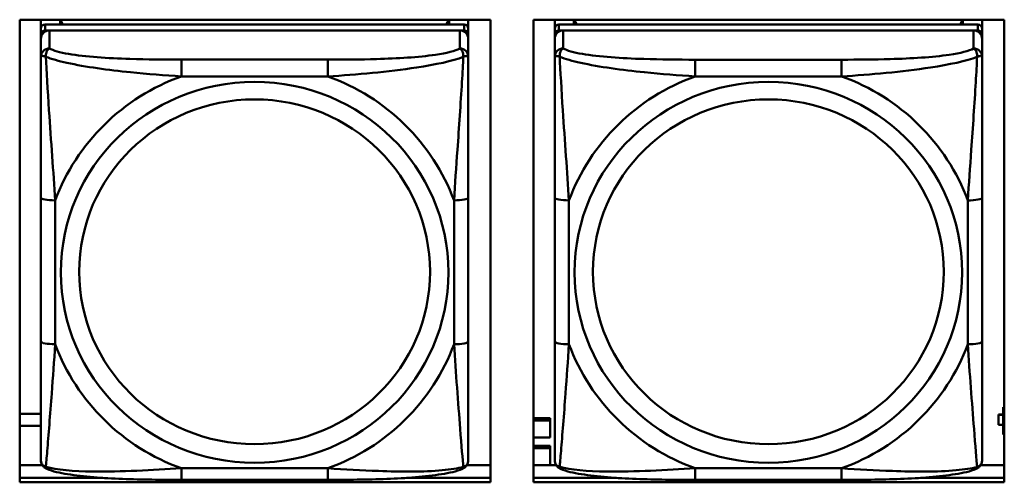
# Model space of a CAD drawing. Header units: inches. Extents: x 0.8 to 72.9, y -7.8 to 49.3.
# Tile 183 of 256: x 50.262 to 51.623, y 18.117 to 18.756. Entities that reach past the tile are written whole.
import ezdxf

# ---------------------------------------------------------------- set-up
doc = ezdxf.new("R2010")
doc.units = ezdxf.units.IN
doc.header["$MEASUREMENT"] = 0
doc.layers.add('Visible Edges(ROSSANSI)', color=7, linetype='Continuous', lineweight=50)
doc.layers.add('Visible Tangent Edges(ROSSANSI)', color=7, linetype='Continuous', lineweight=50)

msp = doc.modelspace()

# ---------------------------------------------------------------- linework, layer by layer
at = {"layer": 'Visible Edges(ROSSANSI)'}
for p, q in [((50.262, 18.1171), (50.262, 18.7558)), ((50.262, 18.7558), (50.9126, 18.7558)), ((50.2913, 18.2031), (50.2913, 18.7558)), ((50.2913, 18.7558), (50.2913, 18.753)), ((50.2913, 18.7501), (50.2913, 18.753)), ((50.2913, 18.7134), (50.2913, 18.7501)), ((50.876, 18.7493), (50.2972, 18.7493)), ((50.3179, 18.7493), (50.3179, 18.7558)), ((50.3217, 18.7493), (50.3184, 18.7558)), ((50.8548, 18.7558), (50.8515, 18.7493)), ((50.8553, 18.7558), (50.8553, 18.7493)), ((50.8819, 18.7558), (50.8819, 18.7435)), ((50.9126, 18.7558), (50.9126, 18.1171)), ((50.972, 18.1171), (50.972, 18.7558)), ((50.972, 18.7558), (51.6226, 18.7558)), ((51.0013, 18.2031), (51.0013, 18.7558)), ((51.0013, 18.7558), (51.0013, 18.753)), ((51.0013, 18.7501), (51.0013, 18.753)), ((51.0013, 18.7134), (51.0013, 18.7501)), ((51.586, 18.7492), (51.0072, 18.7492)), ((51.0279, 18.7492), (51.0279, 18.7558)), ((51.0317, 18.7492), (51.0284, 18.7558)), ((51.5648, 18.7558), (51.5615, 18.7492)), ((51.5653, 18.7558), (51.5653, 18.7492)), ((51.5919, 18.7558), (51.5919, 18.7435)), ((51.6226, 18.7558), (51.6226, 18.1171)), ((50.2913, 18.167), (50.2913, 18.7352)), ((50.2972, 18.741), (50.876, 18.741)), ((50.8701, 18.741), (50.3031, 18.741)), ((50.8819, 18.7352), (50.8819, 18.7435)), ((50.8819, 18.7352), (50.8819, 18.7294)), ((51.0013, 18.167), (51.0013, 18.7352)), ((51.0072, 18.741), (51.586, 18.741)), ((51.5801, 18.741), (51.0131, 18.741)), ((51.5919, 18.7352), (51.5919, 18.7434)), ((51.5919, 18.7352), (51.5919, 18.7294)), ((50.2913, 18.7294), (50.2913, 18.1728)), ((50.8819, 18.7045), (50.8819, 18.7294)), ((51.0013, 18.7294), (51.0013, 18.1728)), ((51.5919, 18.7045), (51.5919, 18.7294)), ((50.2913, 18.7134), (50.2913, 18.6397)), ((51.0013, 18.7134), (51.0013, 18.6397)), ((50.2913, 18.6927), (50.2913, 18.4205)), ((51.0013, 18.6926), (51.0013, 18.4205)), ((50.2913, 18.6385), (50.2913, 18.6397)), ((51.0013, 18.6385), (51.0013, 18.6397)), ((50.8819, 18.3114), (50.8819, 18.5101)), ((51.5919, 18.3114), (51.5919, 18.51)), ((50.2913, 18.439), (50.2913, 18.439)), ((50.2913, 18.4205), (50.2913, 18.439)), ((50.2913, 18.4022), (50.2913, 18.439)), ((51.0013, 18.4389), (51.0013, 18.4389)), ((51.0013, 18.4205), (51.0013, 18.4389)), ((51.0013, 18.4022), (51.0013, 18.4389)), ((50.2913, 18.3664), (50.2913, 18.4205)), ((51.0013, 18.3664), (51.0013, 18.4205)), ((50.2913, 18.4022), (50.2913, 18.4051)), ((50.2913, 18.4022), (50.2913, 18.2891)), ((51.0013, 18.4022), (51.0013, 18.4051)), ((51.0013, 18.4022), (51.0013, 18.2891)), ((50.2913, 18.3653), (50.2913, 18.3664)), ((51.0013, 18.3652), (51.0013, 18.3664)), ((50.2913, 18.2126), (50.2913, 18.2891)), ((51.0013, 18.2126), (51.0013, 18.2891)), ((51.6226, 18.2208), (51.621, 18.2208)), ((51.621, 18.2208), (51.621, 18.2178)), ((51.6226, 18.2172), (51.621, 18.2178)), ((51.621, 18.2178), (51.621, 18.1835)), ((50.262, 18.2116), (50.2913, 18.2116)), ((50.2913, 18.2125), (50.2913, 18.2031)), ((50.972, 18.2056), (50.995, 18.2056)), ((50.995, 18.2056), (50.995, 18.2025)), ((51.0013, 18.2125), (51.0013, 18.2031)), ((51.6145, 18.2105), (51.6145, 18.2103)), ((51.621, 18.2105), (51.6145, 18.2105)), ((51.6145, 18.1965), (51.6145, 18.2103)), ((51.6145, 18.2103), (51.621, 18.2103)), ((50.2913, 18.1952), (50.262, 18.1952)), ((50.2913, 18.2031), (50.2913, 18.2031)), ((50.972, 18.2025), (50.995, 18.2025)), ((50.995, 18.2025), (50.995, 18.179)), ((51.0013, 18.2031), (51.0013, 18.2031)), ((51.621, 18.1965), (51.6145, 18.1965)), ((50.995, 18.179), (50.972, 18.179)), ((51.621, 18.1835), (51.6226, 18.1828)), ((50.2913, 18.1728), (50.2913, 18.1753)), ((50.2913, 18.1479), (50.2913, 18.1728)), ((50.972, 18.1673), (50.995, 18.1673)), ((50.972, 18.1642), (50.995, 18.1642)), ((50.995, 18.1673), (50.995, 18.1642)), ((50.995, 18.1642), (50.995, 18.1408)), ((51.0013, 18.1728), (51.0013, 18.1752)), ((51.0013, 18.1479), (51.0013, 18.1728)), ((50.262, 18.1408), (50.2932, 18.1408)), ((50.8799, 18.1408), (50.9126, 18.1408)), ((50.972, 18.1408), (51.0032, 18.1408)), ((51.5899, 18.1408), (51.6226, 18.1408)), ((50.262, 18.1232), (50.3768, 18.1232)), ((50.3768, 18.1232), (50.262, 18.1232)), ((50.7965, 18.1232), (50.9126, 18.1232)), ((50.9126, 18.1232), (50.7965, 18.1232)), ((50.972, 18.1232), (51.0866, 18.1232)), ((51.0866, 18.1232), (50.972, 18.1232)), ((51.5067, 18.1232), (51.6226, 18.1232)), ((51.6226, 18.1232), (51.5067, 18.1232)), ((50.9126, 18.1171), (50.262, 18.1171)), ((50.6877, 18.1205), (50.4854, 18.1205)), ((51.6226, 18.1171), (50.972, 18.1171)), ((51.3977, 18.1205), (51.1954, 18.1205))]:
    msp.add_line(p, q, dxfattribs=at)
for centre, major_axis, start_param, end_param in [((50.2972, 18.7435), (-0.00591, 0), 4.712366, 6.283162), ((50.876, 18.7435), (0.00591, 0), 6.283162, 7.853958), ((51.0072, 18.7434), (-0.00591, 0), 4.712366, 6.283162), ((51.586, 18.7434), (0.00591, 0), 6.283162, 7.853958), ((50.3031, 18.7294), (-0.0118, 0), 4.712366, 6.283162), ((50.2972, 18.7352), (-0.00591, 0), 4.712366, 6.283162), ((50.8701, 18.7294), (0.0118, 0), 6.283162, 7.853958), ((50.876, 18.7352), (0.00591, 0), 6.283162, 7.853958), ((51.0131, 18.7294), (-0.0118, 0), 4.712366, 6.283162), ((51.0072, 18.7352), (-0.00591, 0), 4.712366, 6.283162), ((51.5801, 18.7294), (0.0118, 0), 6.283162, 7.853958), ((51.586, 18.7352), (0.00591, 0), 6.283162, 7.853958)]:
    msp.add_ellipse(centre, major_axis=major_axis, ratio=0.981793, start_param=start_param, end_param=end_param, dxfattribs=at)
for points, knots in [([(50.8819, 18.7045), (50.8819, 18.7005), (50.8819, 18.6953), (50.8819, 18.6824), (50.8819, 18.6743), (50.8819, 18.6548), (50.8819, 18.643), (50.8819, 18.6169), (50.8819, 18.6027), (50.8819, 18.5744), (50.8819, 18.5602), (50.8819, 18.534), (50.8819, 18.5219), (50.8819, 18.5101)], [-0.7963813, -0.7963813, -0.7963813, -0.7963813, -0.7327374, -0.7327374, -0.6587673, -0.6587673, -0.5649326, -0.5649326, -0.4570471, -0.4570471, -0.3491616, -0.3491616, -0.2569537, -0.2569537, -0.2569537, -0.2569537]), ([(51.5919, 18.7045), (51.5919, 18.7005), (51.5919, 18.6953), (51.5919, 18.6824), (51.5919, 18.6743), (51.5919, 18.6548), (51.5919, 18.643), (51.5919, 18.6169), (51.5919, 18.6027), (51.5919, 18.5743), (51.5919, 18.5601), (51.5919, 18.5339), (51.5919, 18.5219), (51.5919, 18.51)], [-0.7963813, -0.7963813, -0.7963813, -0.7963813, -0.7327374, -0.7327374, -0.6587673, -0.6587673, -0.5649326, -0.5649326, -0.4570471, -0.4570471, -0.3491616, -0.3491616, -0.2569537, -0.2569537, -0.2569537, -0.2569537]), ([(50.8819, 18.3114), (50.8819, 18.2975), (50.8819, 18.2836), (50.8819, 18.2561), (50.8819, 18.2426), (50.8819, 18.2167), (50.8819, 18.2041), (50.8819, 18.1812), (50.8819, 18.1709), (50.8819, 18.1567), (50.8819, 18.152), (50.8819, 18.1488), (50.8819, 18.1483), (50.8819, 18.1479)], [0.2569517, 0.2569517, 0.2569517, 0.2569517, 0.3649254, 0.3649254, 0.472899, 0.472899, 0.5808726, 0.5808726, 0.6888463, 0.6888463, 0.7733641, 0.7733641, 0.7968199, 0.7968199, 0.7968199, 0.7968199]), ([(51.5919, 18.3114), (51.5919, 18.2975), (51.5919, 18.2836), (51.5919, 18.2561), (51.5919, 18.2426), (51.5919, 18.2167), (51.5919, 18.204), (51.5919, 18.1812), (51.5919, 18.1709), (51.5919, 18.1567), (51.5919, 18.152), (51.5919, 18.1488), (51.5919, 18.1482), (51.5919, 18.1479)], [0.2569517, 0.2569517, 0.2569517, 0.2569517, 0.3649254, 0.3649254, 0.472899, 0.472899, 0.5808726, 0.5808726, 0.6888463, 0.6888463, 0.7733641, 0.7733641, 0.7968199, 0.7968199, 0.7968199, 0.7968199]), ([(50.2993, 18.1356), (50.2983, 18.1361), (50.2972, 18.1367), (50.2952, 18.1382), (50.2944, 18.1392), (50.293, 18.1411), (50.2925, 18.1421), (50.2918, 18.144), (50.2916, 18.1449), (50.2913, 18.1465), (50.2913, 18.1473), (50.2913, 18.1479)], [0.02510758, 0.02510758, 0.02510758, 0.02510758, 0.03074015, 0.03074015, 0.03637271, 0.03637271, 0.04200527, 0.04200527, 0.04763784, 0.04763784, 0.0532704, 0.0532704, 0.0532704, 0.0532704]), ([(50.8738, 18.1356), (50.8749, 18.136), (50.876, 18.1367), (50.8779, 18.1382), (50.8788, 18.1392), (50.8802, 18.1411), (50.8807, 18.1421), (50.8814, 18.144), (50.8816, 18.1449), (50.8818, 18.1465), (50.8819, 18.1472), (50.8819, 18.1479)], [0.0251072, 0.0251072, 0.0251072, 0.0251072, 0.03073932, 0.03073932, 0.03637143, 0.03637143, 0.04200355, 0.04200355, 0.04763567, 0.04763567, 0.05326779, 0.05326779, 0.05326779, 0.05326779]), ([(51.0093, 18.1356), (51.0083, 18.136), (51.0072, 18.1367), (51.0052, 18.1382), (51.0044, 18.1392), (51.003, 18.1411), (51.0025, 18.1421), (51.0018, 18.144), (51.0016, 18.1449), (51.0013, 18.1465), (51.0013, 18.1472), (51.0013, 18.1479)], [0.02510758, 0.02510758, 0.02510758, 0.02510758, 0.03074015, 0.03074015, 0.03637271, 0.03637271, 0.04200527, 0.04200527, 0.04763784, 0.04763784, 0.0532704, 0.0532704, 0.0532704, 0.0532704]), ([(51.5838, 18.1356), (51.5849, 18.136), (51.586, 18.1367), (51.5879, 18.1382), (51.5888, 18.1392), (51.5902, 18.1411), (51.5907, 18.1421), (51.5914, 18.144), (51.5916, 18.1449), (51.5918, 18.1465), (51.5919, 18.1472), (51.5919, 18.1479)], [0.0251072, 0.0251072, 0.0251072, 0.0251072, 0.03073932, 0.03073932, 0.03637143, 0.03637143, 0.04200355, 0.04200355, 0.04763567, 0.04763567, 0.05326779, 0.05326779, 0.05326779, 0.05326779]), ([(50.4854, 18.1205), (50.4719, 18.1205), (50.4582, 18.1206), (50.431, 18.1209), (50.4174, 18.1213), (50.3905, 18.1223), (50.3772, 18.123), (50.3515, 18.1252), (50.3393, 18.1265), (50.3172, 18.1301), (50.3078, 18.1321), (50.2993, 18.1356)], [0.2569517, 0.2569517, 0.2569517, 0.2569517, 0.3597049, 0.3597049, 0.4624581, 0.4624581, 0.5652113, 0.5652113, 0.6679645, 0.6679645, 0.7707177, 0.7707177, 0.7707177, 0.7707177]), ([(50.8738, 18.1356), (50.8654, 18.1321), (50.8559, 18.1301), (50.8338, 18.1265), (50.8217, 18.1251), (50.796, 18.123), (50.7827, 18.1223), (50.7558, 18.1212), (50.7422, 18.1209), (50.7149, 18.1206), (50.7013, 18.1205), (50.6877, 18.1205)], [-0.7703503, -0.7703503, -0.7703503, -0.7703503, -0.667671, -0.667671, -0.5649917, -0.5649917, -0.4623124, -0.4623124, -0.3596331, -0.3596331, -0.2569537, -0.2569537, -0.2569537, -0.2569537]), ([(51.1954, 18.1205), (51.1819, 18.1205), (51.1682, 18.1205), (51.141, 18.1209), (51.1274, 18.1212), (51.1005, 18.1223), (51.0872, 18.123), (51.0615, 18.1251), (51.0493, 18.1265), (51.0272, 18.1301), (51.0178, 18.1321), (51.0093, 18.1356)], [0.2569517, 0.2569517, 0.2569517, 0.2569517, 0.3597049, 0.3597049, 0.4624581, 0.4624581, 0.5652113, 0.5652113, 0.6679645, 0.6679645, 0.7707177, 0.7707177, 0.7707177, 0.7707177]), ([(51.5838, 18.1356), (51.5754, 18.1321), (51.5659, 18.1301), (51.5438, 18.1265), (51.5317, 18.1251), (51.506, 18.123), (51.4927, 18.1223), (51.4658, 18.1212), (51.4522, 18.1209), (51.4249, 18.1205), (51.4113, 18.1205), (51.3977, 18.1205)], [-0.7703503, -0.7703503, -0.7703503, -0.7703503, -0.667671, -0.667671, -0.5649917, -0.5649917, -0.4623124, -0.4623124, -0.3596331, -0.3596331, -0.2569537, -0.2569537, -0.2569537, -0.2569537])]:
    msp.add_open_spline(points, degree=3, knots=knots, dxfattribs=at)
at = {"layer": 'Visible Tangent Edges(ROSSANSI)'}
for p, q in [((50.2972, 18.741), (50.2972, 18.7493)), ((50.876, 18.7493), (50.876, 18.741)), ((51.0072, 18.741), (51.0072, 18.7492)), ((51.586, 18.7492), (51.586, 18.741)), ((50.2913, 18.7435), (50.2913, 18.7352)), ((50.3031, 18.7161), (50.3031, 18.741)), ((50.8701, 18.741), (50.8701, 18.7161)), ((51.0013, 18.7434), (51.0013, 18.7352)), ((51.0131, 18.7161), (51.0131, 18.741)), ((51.5801, 18.741), (51.5801, 18.7161)), ((50.2913, 18.7294), (50.2913, 18.7045)), ((51.0013, 18.7294), (51.0013, 18.7045)), ((50.6877, 18.7007), (50.4854, 18.7007)), ((51.3977, 18.7006), (51.1954, 18.7006)), ((50.4854, 18.6776), (50.6877, 18.6776)), ((51.1954, 18.6776), (51.3977, 18.6776)), ((50.2913, 18.5101), (50.2913, 18.3115)), ((50.311, 18.3077), (50.311, 18.5063)), ((50.8622, 18.5063), (50.8622, 18.3077)), ((51.0013, 18.5101), (51.0013, 18.3114)), ((51.021, 18.3077), (51.021, 18.5063)), ((51.5722, 18.5063), (51.5722, 18.3077)), ((50.6877, 18.1364), (50.4854, 18.1364)), ((51.3977, 18.1364), (51.1954, 18.1364))]:
    msp.add_line(p, q, dxfattribs=at)
for centre, major_axis, ratio, start_param, end_param in [((50.3031, 18.7045), (-0.0118, 0), 0.981793, 4.712366, 6.283162), ((50.8701, 18.7045), (0.0118, 0), 0.981793, 6.283162, 7.853958), ((51.0131, 18.7045), (-0.0118, 0), 0.981793, 4.712366, 6.283162), ((51.5801, 18.7045), (0.0118, 0), 0.981793, 6.283162, 7.853958), ((50.4854, 18.6813), (0, 0.0197), 0.00001, 4.521276, 6.09208), ((50.6877, 18.6813), (0, 0.0197), 0.00001, 4.521275, 6.092071), ((51.1954, 18.6813), (0, 0.0197), 0.00001, 4.521276, 6.09208), ((51.3977, 18.6813), (0, 0.0197), 0.00001, 4.521275, 6.092071), ((50.5866, 18.407), (-0.2936, 0), 0.981793, 5.064132, 5.931395), ((50.5866, 18.407), (0.2936, 0), 0.981793, 0.351743, 1.219006), ((51.2966, 18.407), (-0.2936, 0), 0.981793, 5.064132, 5.931395), ((51.2966, 18.407), (0.2936, 0), 0.981793, 0.351743, 1.219006), ((50.311, 18.5101), (-0.0197, 0), 0.189952, 0.000005, 1.570801), ((50.8622, 18.5101), (0.0197, 0), 0.189952, 4.712393, 6.28319), ((51.021, 18.5101), (-0.0197, 0), 0.189952, 0.000005, 1.570801), ((51.5722, 18.51), (0.0197, 0), 0.189952, 4.712393, 6.28319), ((50.311, 18.3115), (-0.0197, 0), 0.189952, 0.000005, 1.570801), ((50.5866, 18.407), (-0.2936, 0), 0.981793, 0.351743, 1.219006), ((50.5866, 18.407), (0.2936, 0), 0.981793, 5.064132, 5.931395), ((50.8622, 18.3114), (0.0197, 0), 0.189952, 4.712393, 6.28319), ((51.021, 18.3114), (-0.0197, 0), 0.189952, 0.000005, 1.570801), ((51.2966, 18.407), (-0.2936, 0), 0.981793, 0.351743, 1.219006), ((51.2966, 18.407), (0.2936, 0), 0.981793, 5.064132, 5.931395), ((51.5722, 18.3114), (0.0197, 0), 0.189952, 4.712393, 6.28319), ((50.4854, 18.1402), (0, -0.0197), 0.00001, 6.283183, 7.662868), ((50.6877, 18.1402), (0, -0.0197), 0.00001, 6.283185, 7.662868), ((51.1954, 18.1402), (0, -0.0197), 0.00001, 6.283181, 7.662868), ((51.3977, 18.1402), (0, -0.0197), 0.00001, 6.283181, 7.662868)]:
    msp.add_ellipse(centre, major_axis=major_axis, ratio=ratio, start_param=start_param, end_param=end_param, dxfattribs=at)
for centre, major_axis in [((50.5866, 18.407), (-0.2678, 0)), ((51.2966, 18.407), (-0.2678, 0)), ((50.5866, 18.4078), (-0.2424, 0)), ((51.2966, 18.4078), (-0.2424, 0))]:
    msp.add_ellipse(centre, major_axis=major_axis, ratio=0.981793, dxfattribs=at)
for points, knots in [([(50.2982, 18.7046), (50.2982, 18.7057), (50.2982, 18.7067), (50.2984, 18.7088), (50.2986, 18.7097), (50.2991, 18.7112), (50.2993, 18.7117), (50.2996, 18.7124), (50.2997, 18.7126), (50.3, 18.7132), (50.3002, 18.7135), (50.3008, 18.7143), (50.3012, 18.7147), (50.3021, 18.7155), (50.3026, 18.7159), (50.3031, 18.7161)], [-0.00023197, -0.00023197, -0.00023197, -0.00023197, 0.00913095, 0.00913095, 0.01983142, 0.01983142, 0.02651922, 0.02651922, 0.02986312, 0.02986312, 0.03521335, 0.03521335, 0.04377373, 0.04377373, 0.0532704, 0.0532704, 0.0532704, 0.0532704]), ([(50.4854, 18.7007), (50.4618, 18.7007), (50.4378, 18.7008), (50.4144, 18.7016), (50.3837, 18.7026), (50.3529, 18.7045), (50.3296, 18.7085), (50.3176, 18.7106), (50.308, 18.7132), (50.3031, 18.7161)], [0.2569537, 0.2569537, 0.2569537, 0.2569537, 0.4371919, 0.4371919, 0.4371919, 0.6739428, 0.6739428, 0.6739428, 0.7963818, 0.7963818, 0.7963818, 0.7963818]), ([(50.8701, 18.7161), (50.8643, 18.7126), (50.8518, 18.7096), (50.8366, 18.7074), (50.8132, 18.704), (50.7841, 18.7023), (50.755, 18.7015), (50.7328, 18.7008), (50.7102, 18.7007), (50.6877, 18.7007)], [-0.7968224, -0.7968224, -0.7968224, -0.7968224, -0.6514613, -0.6514613, -0.6514613, -0.427691, -0.427691, -0.427691, -0.2569517, -0.2569517, -0.2569517, -0.2569517]), ([(50.8701, 18.7161), (50.8706, 18.7158), (50.8711, 18.7155), (50.872, 18.7147), (50.8724, 18.7143), (50.8729, 18.7135), (50.8732, 18.7132), (50.8735, 18.7126), (50.8736, 18.7124), (50.8739, 18.7117), (50.8741, 18.7112), (50.8745, 18.7097), (50.8748, 18.7088), (50.875, 18.7067), (50.875, 18.7057), (50.875, 18.7046)], [-0.0532704, -0.0532704, -0.0532704, -0.0532704, -0.04377373, -0.04377373, -0.03521335, -0.03521335, -0.02986312, -0.02986312, -0.02651922, -0.02651922, -0.01983142, -0.01983142, -0.00913095, -0.00913095, 0.00023197, 0.00023197, 0.00023197, 0.00023197]), ([(51.0082, 18.7046), (51.0082, 18.7057), (51.0082, 18.7067), (51.0084, 18.7088), (51.0086, 18.7097), (51.0091, 18.7112), (51.0093, 18.7117), (51.0096, 18.7124), (51.0097, 18.7126), (51.01, 18.7132), (51.0102, 18.7135), (51.0108, 18.7143), (51.0112, 18.7147), (51.0121, 18.7155), (51.0126, 18.7158), (51.0131, 18.7161)], [-0.00023197, -0.00023197, -0.00023197, -0.00023197, 0.00913095, 0.00913095, 0.01983142, 0.01983142, 0.02651922, 0.02651922, 0.02986312, 0.02986312, 0.03521335, 0.03521335, 0.04377373, 0.04377373, 0.0532704, 0.0532704, 0.0532704, 0.0532704]), ([(51.1954, 18.7006), (51.1718, 18.7006), (51.1478, 18.7008), (51.1244, 18.7016), (51.0937, 18.7025), (51.0629, 18.7045), (51.0396, 18.7085), (51.0276, 18.7106), (51.018, 18.7132), (51.0131, 18.7161)], [0.2569537, 0.2569537, 0.2569537, 0.2569537, 0.4371919, 0.4371919, 0.4371919, 0.6739428, 0.6739428, 0.6739428, 0.7963818, 0.7963818, 0.7963818, 0.7963818]), ([(51.5801, 18.7161), (51.5743, 18.7126), (51.5618, 18.7096), (51.5466, 18.7074), (51.5232, 18.704), (51.4941, 18.7023), (51.465, 18.7014), (51.4428, 18.7008), (51.4202, 18.7006), (51.3977, 18.7006)], [-0.7968224, -0.7968224, -0.7968224, -0.7968224, -0.6514613, -0.6514613, -0.6514613, -0.427691, -0.427691, -0.427691, -0.2569517, -0.2569517, -0.2569517, -0.2569517]), ([(51.5801, 18.7161), (51.5806, 18.7158), (51.5811, 18.7155), (51.582, 18.7147), (51.5824, 18.7143), (51.5829, 18.7135), (51.5832, 18.7132), (51.5835, 18.7126), (51.5836, 18.7124), (51.5839, 18.7117), (51.5841, 18.7111), (51.5845, 18.7097), (51.5848, 18.7087), (51.585, 18.7067), (51.585, 18.7057), (51.585, 18.7046)], [-0.0532704, -0.0532704, -0.0532704, -0.0532704, -0.04377373, -0.04377373, -0.03521335, -0.03521335, -0.02986312, -0.02986312, -0.02651922, -0.02651922, -0.01983142, -0.01983142, -0.00913095, -0.00913095, 0.00023197, 0.00023197, 0.00023197, 0.00023197]), ([(50.2913, 18.7045), (50.2913, 18.7048), (50.2914, 18.705), (50.2916, 18.7053), (50.2918, 18.7055), (50.2922, 18.7056), (50.2924, 18.7057), (50.2927, 18.7057), (50.2928, 18.7057), (50.2932, 18.7058), (50.2935, 18.7057), (50.2945, 18.7056), (50.2951, 18.7055), (50.2966, 18.7051), (50.2973, 18.7049), (50.2982, 18.7046)], [-0.0532704, -0.0532704, -0.0532704, -0.0532704, -0.04377373, -0.04377373, -0.03521335, -0.03521335, -0.02986312, -0.02986312, -0.02651922, -0.02651922, -0.01983142, -0.01983142, -0.00913095, -0.00913095, 0.00023197, 0.00023197, 0.00023197, 0.00023197]), ([(50.2913, 18.7045), (50.2913, 18.6954), (50.2913, 18.6802), (50.2913, 18.663), (50.2913, 18.6366), (50.2913, 18.6063), (50.2913, 18.5769), (50.2913, 18.5545), (50.2913, 18.5321), (50.2913, 18.5101)], [-0.7968224, -0.7968224, -0.7968224, -0.7968224, -0.6514613, -0.6514613, -0.6514613, -0.427691, -0.427691, -0.427691, -0.2569517, -0.2569517, -0.2569517, -0.2569517]), ([(50.2982, 18.7046), (50.3058, 18.7017), (50.3158, 18.6988), (50.3529, 18.6906), (50.3846, 18.6864), (50.4388, 18.6808), (50.4621, 18.6789), (50.4854, 18.6776)], [-0.7478145, -0.7478145, -0.7478145, -0.7478145, -0.6493253, -0.6493253, -0.427691, -0.427691, -0.2569537, -0.2569537, -0.2569537, -0.2569537]), ([(50.311, 18.5063), (50.3086, 18.546), (50.3053, 18.5882), (50.3007, 18.6582), (50.2991, 18.6856), (50.2982, 18.7046)], [0.2569517, 0.2569517, 0.2569517, 0.2569517, 0.5559983, 0.5559983, 0.7482818, 0.7482818, 0.7482818, 0.7482818]), ([(50.6877, 18.6776), (50.7282, 18.6799), (50.7706, 18.6837), (50.8362, 18.6937), (50.8607, 18.6988), (50.875, 18.7046)], [0.2569517, 0.2569517, 0.2569517, 0.2569517, 0.5559983, 0.5559983, 0.7482818, 0.7482818, 0.7482818, 0.7482818]), ([(50.875, 18.7046), (50.8745, 18.6946), (50.8739, 18.6826), (50.8714, 18.6405), (50.8691, 18.6073), (50.8652, 18.5523), (50.8636, 18.5292), (50.8622, 18.5063)], [-0.7478145, -0.7478145, -0.7478145, -0.7478145, -0.6493253, -0.6493253, -0.427691, -0.427691, -0.2569537, -0.2569537, -0.2569537, -0.2569537]), ([(50.875, 18.7046), (50.8759, 18.7049), (50.8766, 18.7051), (50.8781, 18.7055), (50.8787, 18.7056), (50.8796, 18.7057), (50.88, 18.7057), (50.8804, 18.7057), (50.8805, 18.7057), (50.8808, 18.7057), (50.881, 18.7056), (50.8814, 18.7055), (50.8815, 18.7053), (50.8818, 18.705), (50.8819, 18.7048), (50.8819, 18.7045)], [-0.00023197, -0.00023197, -0.00023197, -0.00023197, 0.00913095, 0.00913095, 0.01983142, 0.01983142, 0.02651922, 0.02651922, 0.02986312, 0.02986312, 0.03521335, 0.03521335, 0.04377373, 0.04377373, 0.0532704, 0.0532704, 0.0532704, 0.0532704]), ([(51.0013, 18.7045), (51.0013, 18.7048), (51.0014, 18.705), (51.0016, 18.7053), (51.0018, 18.7055), (51.0022, 18.7056), (51.0024, 18.7057), (51.0027, 18.7057), (51.0028, 18.7057), (51.0032, 18.7057), (51.0035, 18.7057), (51.0045, 18.7056), (51.0051, 18.7055), (51.0066, 18.7051), (51.0073, 18.7049), (51.0082, 18.7046)], [-0.0532704, -0.0532704, -0.0532704, -0.0532704, -0.04377373, -0.04377373, -0.03521335, -0.03521335, -0.02986312, -0.02986312, -0.02651922, -0.02651922, -0.01983142, -0.01983142, -0.00913095, -0.00913095, 0.00023197, 0.00023197, 0.00023197, 0.00023197]), ([(51.0013, 18.7045), (51.0013, 18.6954), (51.0013, 18.6802), (51.0013, 18.663), (51.0013, 18.6366), (51.0013, 18.6063), (51.0013, 18.5769), (51.0013, 18.5545), (51.0013, 18.5321), (51.0013, 18.5101)], [-0.7968224, -0.7968224, -0.7968224, -0.7968224, -0.6514613, -0.6514613, -0.6514613, -0.427691, -0.427691, -0.427691, -0.2569517, -0.2569517, -0.2569517, -0.2569517]), ([(51.0082, 18.7046), (51.0158, 18.7017), (51.0258, 18.6988), (51.0629, 18.6906), (51.0946, 18.6863), (51.1488, 18.6808), (51.1721, 18.6789), (51.1954, 18.6776)], [-0.7478145, -0.7478145, -0.7478145, -0.7478145, -0.6493253, -0.6493253, -0.427691, -0.427691, -0.2569537, -0.2569537, -0.2569537, -0.2569537]), ([(51.021, 18.5063), (51.0186, 18.546), (51.0153, 18.5882), (51.0107, 18.6582), (51.0091, 18.6856), (51.0082, 18.7046)], [0.2569517, 0.2569517, 0.2569517, 0.2569517, 0.5559983, 0.5559983, 0.7482818, 0.7482818, 0.7482818, 0.7482818]), ([(51.3977, 18.6776), (51.4382, 18.6799), (51.4806, 18.6837), (51.5462, 18.6937), (51.5707, 18.6988), (51.585, 18.7046)], [0.2569517, 0.2569517, 0.2569517, 0.2569517, 0.5559983, 0.5559983, 0.7482818, 0.7482818, 0.7482818, 0.7482818]), ([(51.585, 18.7046), (51.5845, 18.6946), (51.5839, 18.6825), (51.5814, 18.6404), (51.5791, 18.6073), (51.5752, 18.5522), (51.5736, 18.5292), (51.5722, 18.5063)], [-0.7478145, -0.7478145, -0.7478145, -0.7478145, -0.6493253, -0.6493253, -0.427691, -0.427691, -0.2569537, -0.2569537, -0.2569537, -0.2569537]), ([(51.585, 18.7046), (51.5859, 18.7049), (51.5866, 18.7051), (51.5881, 18.7055), (51.5887, 18.7056), (51.5896, 18.7057), (51.59, 18.7057), (51.5904, 18.7057), (51.5905, 18.7057), (51.5908, 18.7056), (51.591, 18.7056), (51.5914, 18.7054), (51.5915, 18.7053), (51.5918, 18.705), (51.5919, 18.7048), (51.5919, 18.7045)], [-0.00023197, -0.00023197, -0.00023197, -0.00023197, 0.00913095, 0.00913095, 0.01983142, 0.01983142, 0.02651922, 0.02651922, 0.02986312, 0.02986312, 0.03521335, 0.03521335, 0.04377373, 0.04377373, 0.0532704, 0.0532704, 0.0532704, 0.0532704]), ([(50.2913, 18.3115), (50.2913, 18.2882), (50.2913, 18.2648), (50.2913, 18.2427), (50.2913, 18.2135), (50.2913, 18.1852), (50.2913, 18.1663), (50.2913, 18.1566), (50.2913, 18.1498), (50.2913, 18.1479)], [0.2569537, 0.2569537, 0.2569537, 0.2569537, 0.4371919, 0.4371919, 0.4371919, 0.6739428, 0.6739428, 0.6739428, 0.7963818, 0.7963818, 0.7963818, 0.7963818]), ([(50.2982, 18.1383), (50.2986, 18.1433), (50.2993, 18.1509), (50.3018, 18.1815), (50.3041, 18.2107), (50.3079, 18.2622), (50.3096, 18.2847), (50.311, 18.3077)], [-0.7478145, -0.7478145, -0.7478145, -0.7478145, -0.6493253, -0.6493253, -0.427691, -0.427691, -0.2569537, -0.2569537, -0.2569537, -0.2569537]), ([(50.8622, 18.3077), (50.8646, 18.2679), (50.8679, 18.2269), (50.8725, 18.168), (50.8741, 18.1475), (50.875, 18.1383)], [0.2569517, 0.2569517, 0.2569517, 0.2569517, 0.5559983, 0.5559983, 0.7482818, 0.7482818, 0.7482818, 0.7482818]), ([(51.0013, 18.3114), (51.0013, 18.2882), (51.0013, 18.2648), (51.0013, 18.2426), (51.0013, 18.2135), (51.0013, 18.1852), (51.0013, 18.1663), (51.0013, 18.1566), (51.0013, 18.1497), (51.0013, 18.1479)], [0.2569537, 0.2569537, 0.2569537, 0.2569537, 0.4371919, 0.4371919, 0.4371919, 0.6739428, 0.6739428, 0.6739428, 0.7963818, 0.7963818, 0.7963818, 0.7963818]), ([(51.0082, 18.1383), (51.0086, 18.1433), (51.0093, 18.1509), (51.0118, 18.1815), (51.0141, 18.2106), (51.0179, 18.2621), (51.0196, 18.2847), (51.021, 18.3077)], [-0.7478145, -0.7478145, -0.7478145, -0.7478145, -0.6493253, -0.6493253, -0.427691, -0.427691, -0.2569537, -0.2569537, -0.2569537, -0.2569537]), ([(51.5722, 18.3077), (51.5746, 18.2679), (51.5779, 18.2269), (51.5825, 18.1679), (51.5841, 18.1475), (51.585, 18.1382)], [0.2569517, 0.2569517, 0.2569517, 0.2569517, 0.5559983, 0.5559983, 0.7482818, 0.7482818, 0.7482818, 0.7482818]), ([(50.2982, 18.1383), (50.2973, 18.1385), (50.2966, 18.1389), (50.2951, 18.1397), (50.2945, 18.1402), (50.2935, 18.1412), (50.2932, 18.1416), (50.2928, 18.1422), (50.2927, 18.1424), (50.2924, 18.143), (50.2922, 18.1434), (50.2918, 18.1443), (50.2916, 18.145), (50.2914, 18.1464), (50.2913, 18.1471), (50.2913, 18.1479)], [-0.00023197, -0.00023197, -0.00023197, -0.00023197, 0.00913095, 0.00913095, 0.01983142, 0.01983142, 0.02651922, 0.02651922, 0.02986312, 0.02986312, 0.03521335, 0.03521335, 0.04377373, 0.04377373, 0.0532704, 0.0532704, 0.0532704, 0.0532704]), ([(50.2993, 18.1356), (50.2992, 18.1357), (50.299, 18.1358), (50.2986, 18.1361), (50.2984, 18.1365), (50.2982, 18.1373), (50.2981, 18.1377), (50.2982, 18.1383)], [-0.02510758, -0.02510758, -0.02510758, -0.02510758, -0.01983142, -0.01983142, -0.00913095, -0.00913095, 0.00023197, 0.00023197, 0.00023197, 0.00023197]), ([(50.4854, 18.1364), (50.445, 18.1341), (50.4026, 18.1314), (50.3369, 18.1324), (50.3125, 18.1343), (50.2982, 18.1383)], [0.2569517, 0.2569517, 0.2569517, 0.2569517, 0.5559983, 0.5559983, 0.7482818, 0.7482818, 0.7482818, 0.7482818]), ([(50.875, 18.1383), (50.8674, 18.1363), (50.8573, 18.1347), (50.8203, 18.1314), (50.7886, 18.1316), (50.7343, 18.1336), (50.7111, 18.135), (50.6877, 18.1364)], [-0.7478145, -0.7478145, -0.7478145, -0.7478145, -0.6493253, -0.6493253, -0.427691, -0.427691, -0.2569537, -0.2569537, -0.2569537, -0.2569537]), ([(50.875, 18.1383), (50.875, 18.1377), (50.875, 18.1373), (50.8747, 18.1364), (50.8745, 18.1361), (50.8741, 18.1358), (50.874, 18.1357), (50.8738, 18.1356)], [-0.00023197, -0.00023197, -0.00023197, -0.00023197, 0.00913095, 0.00913095, 0.01983142, 0.01983142, 0.0251072, 0.0251072, 0.0251072, 0.0251072]), ([(50.8819, 18.1479), (50.8819, 18.1471), (50.8818, 18.1464), (50.8815, 18.145), (50.8814, 18.1443), (50.881, 18.1433), (50.8808, 18.143), (50.8805, 18.1424), (50.8804, 18.1422), (50.8799, 18.1416), (50.8796, 18.1412), (50.8787, 18.1402), (50.878, 18.1397), (50.8766, 18.1389), (50.8758, 18.1385), (50.875, 18.1383)], [-0.05326779, -0.05326779, -0.05326779, -0.05326779, -0.04377373, -0.04377373, -0.03521335, -0.03521335, -0.02986312, -0.02986312, -0.02651922, -0.02651922, -0.01983142, -0.01983142, -0.00913095, -0.00913095, 0.00023197, 0.00023197, 0.00023197, 0.00023197]), ([(51.0082, 18.1383), (51.0073, 18.1385), (51.0066, 18.1388), (51.0051, 18.1397), (51.0045, 18.1402), (51.0035, 18.1412), (51.0032, 18.1416), (51.0028, 18.1422), (51.0027, 18.1424), (51.0024, 18.143), (51.0022, 18.1433), (51.0018, 18.1443), (51.0016, 18.145), (51.0014, 18.1463), (51.0013, 18.1471), (51.0013, 18.1479)], [-0.00023197, -0.00023197, -0.00023197, -0.00023197, 0.00913095, 0.00913095, 0.01983142, 0.01983142, 0.02651922, 0.02651922, 0.02986312, 0.02986312, 0.03521335, 0.03521335, 0.04377373, 0.04377373, 0.0532704, 0.0532704, 0.0532704, 0.0532704]), ([(51.0093, 18.1356), (51.0092, 18.1357), (51.009, 18.1358), (51.0086, 18.1361), (51.0084, 18.1364), (51.0082, 18.1373), (51.0081, 18.1377), (51.0082, 18.1383)], [-0.02510758, -0.02510758, -0.02510758, -0.02510758, -0.01983142, -0.01983142, -0.00913095, -0.00913095, 0.00023197, 0.00023197, 0.00023197, 0.00023197]), ([(51.1954, 18.1364), (51.155, 18.1341), (51.1126, 18.1314), (51.0469, 18.1324), (51.0225, 18.1343), (51.0082, 18.1383)], [0.2569517, 0.2569517, 0.2569517, 0.2569517, 0.5559983, 0.5559983, 0.7482818, 0.7482818, 0.7482818, 0.7482818]), ([(51.585, 18.1382), (51.5774, 18.1363), (51.5673, 18.1347), (51.5303, 18.1314), (51.4986, 18.1316), (51.4443, 18.1336), (51.4211, 18.135), (51.3977, 18.1364)], [-0.7478145, -0.7478145, -0.7478145, -0.7478145, -0.6493253, -0.6493253, -0.427691, -0.427691, -0.2569537, -0.2569537, -0.2569537, -0.2569537]), ([(51.585, 18.1382), (51.585, 18.1377), (51.585, 18.1372), (51.5847, 18.1364), (51.5845, 18.1361), (51.5841, 18.1358), (51.584, 18.1357), (51.5838, 18.1356)], [-0.00023197, -0.00023197, -0.00023197, -0.00023197, 0.00913095, 0.00913095, 0.01983142, 0.01983142, 0.0251072, 0.0251072, 0.0251072, 0.0251072]), ([(51.5919, 18.1479), (51.5919, 18.1471), (51.5918, 18.1463), (51.5915, 18.1449), (51.5914, 18.1443), (51.591, 18.1433), (51.5908, 18.143), (51.5905, 18.1424), (51.5904, 18.1422), (51.5899, 18.1415), (51.5896, 18.1412), (51.5887, 18.1402), (51.588, 18.1397), (51.5866, 18.1388), (51.5858, 18.1385), (51.585, 18.1382)], [-0.05326779, -0.05326779, -0.05326779, -0.05326779, -0.04377373, -0.04377373, -0.03521335, -0.03521335, -0.02986312, -0.02986312, -0.02651922, -0.02651922, -0.01983142, -0.01983142, -0.00913095, -0.00913095, 0.00023197, 0.00023197, 0.00023197, 0.00023197])]:
    msp.add_open_spline(points, degree=3, knots=knots, dxfattribs=at)

doc.saveas('drawing.dxf')
